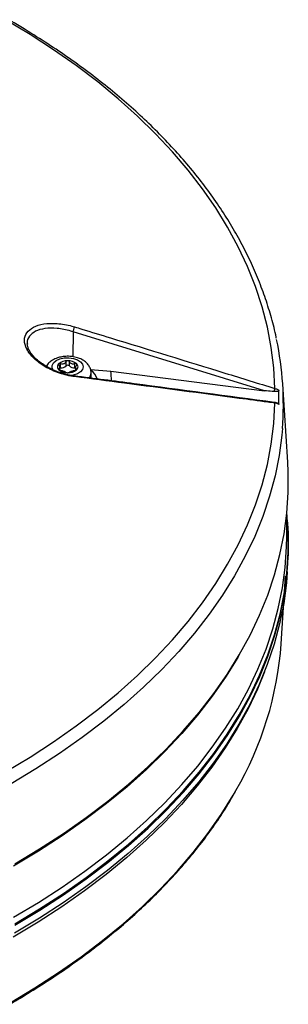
# Model space of a CAD drawing. Header units: millimetres. Extents: x 1588 to 4263, y 172 to 3488.
# Tile 45 of 46: x 2497 to 2569, y 3037 to 3300. Entities that reach past the tile are written whole.
import ezdxf

# ---------------------------------------------------------------- set-up
doc = ezdxf.new("R2010")
doc.units = ezdxf.units.MM
doc.header["$LTSCALE"] = 13

msp = doc.modelspace()

# ---------------------------------------------------------------- linework, layer by layer
at = {"color": 7, "linetype": 'Continuous', "lineweight": 25}
for p, q in [((2511.54, 3216.35), (2511.48, 3209.72)), ((2562.66, 3200.65), (2511.54, 3216.35)), ((2499.35, 3213.2), (2499.38, 3213.08)), ((2508.03, 3206.08), (2508.03, 3206.85)), ((2508.19, 3206.78), (2508.19, 3207.91)), ((2509.66, 3207.26), (2509.66, 3208.4)), ((2510.55, 3207.26), (2510.55, 3208.39)), ((2512.01, 3206.77), (2512.01, 3207.9)), ((2512.16, 3206.84), (2512.16, 3206.08)), ((2507.74, 3206.23), (2507.74, 3206.49)), ((2511.8, 3204.61), (2511.8, 3204.61)), ((2512.44, 3206.22), (2512.44, 3206.48)), ((2516.17, 3206.32), (2521.65, 3205.89)), ((2516.34, 3204.14), (2516.34, 3205.35)), ((2521.65, 3205.89), (2562.66, 3200.65)), ((2568.83, 3181.57), (2567.49, 3202.36)), ((2568.55, 3161.78), (2568.55, 3167.63)), ((2568.86, 3165.21), (2568.84, 3165.6)), ((2568.72, 3152.37), (2568.86, 3154.54)), ((2567.11, 3133.18), (2568.26, 3151.16)), ((2555.72, 3129.89), (2556.15, 3130.63))]:
    msp.add_line(p, q, dxfattribs=at)
at = {"color": 7, "linetype": 'Continuous', "lineweight": 25, "flags": 128}
for points in [[(2565.43, 3201.24), (2565.11, 3206.72), (2564.43, 3212.17), (2563.39, 3217.61), (2561.99, 3223.03), (2560.22, 3228.41), (2558.1, 3233.74), (2555.62, 3239.02), (2552.79, 3244.25), (2549.61, 3249.4), (2546.09, 3254.49), (2542.23, 3259.49), (2538.05, 3264.4), (2533.53, 3269.21), (2528.7, 3273.92), (2523.56, 3278.52), (2518.12, 3283), (2512.38, 3287.36), (2506.35, 3291.58), (2500.04, 3295.67), (2493.47, 3299.61)], [(2508.03, 3209.14), (2509.19, 3209.4), (2510.43, 3209.45), (2511.64, 3209.28), (2512.71, 3208.92), (2513.55, 3208.39), (2514.08, 3207.75), (2514.26, 3207.04), (2514.07, 3206.33), (2513.53, 3205.68), (2512.68, 3205.16), (2511.6, 3204.81), (2510.98, 3204.7)], [(2506.2, 3206.2), (2505.97, 3206.7), (2505.98, 3207.42), (2506.35, 3208.1), (2507.05, 3208.69), (2508.03, 3209.14)], [(2508.19, 3206.78), (2508.05, 3206.77), (2508.03, 3206.77)], [(2512.16, 3206.76), (2512.15, 3206.76), (2512.01, 3206.77)], [(2511.94, 3204.4), (2511.9, 3204.5), (2511.86, 3204.57), (2511.82, 3204.61), (2511.8, 3204.61)], [(2493.47, 3098.98), (2500.04, 3102.92), (2506.35, 3107.01), (2512.38, 3111.24), (2518.12, 3115.59), (2523.56, 3120.07), (2528.7, 3124.67), (2533.53, 3129.38), (2538.05, 3134.2), (2542.23, 3139.11), (2546.09, 3144.11), (2549.61, 3149.19), (2552.79, 3154.35), (2555.62, 3159.57), (2558.1, 3164.85), (2560.22, 3170.19), (2561.99, 3175.57), (2563.39, 3180.98), (2564.43, 3186.42), (2565.11, 3191.88), (2565.43, 3197.35)], [(2565.43, 3197.35), (2565.41, 3197.42), (2565.38, 3197.47), (2565.36, 3197.52), (2565.33, 3197.54), (2565.29, 3197.55)], [(2567.4, 3190.54), (2567.25, 3188.84), (2566.52, 3183.37), (2565.44, 3177.92), (2563.99, 3172.5), (2562.18, 3167.12), (2560.01, 3161.78), (2557.49, 3156.49), (2554.63, 3151.26), (2551.42, 3146.1), (2547.87, 3141.02), (2543.98, 3136.01), (2539.77, 3131.1), (2535.23, 3126.28), (2530.37, 3121.57), (2525.21, 3116.96), (2519.74, 3112.48), (2513.99, 3108.12), (2507.94, 3103.89), (2501.62, 3099.79), (2495.03, 3095.84)], [(2495.98, 3074.47), (2502.6, 3078.44), (2508.96, 3082.56), (2515.03, 3086.81), (2520.82, 3091.2), (2526.32, 3095.71), (2531.51, 3100.34), (2536.39, 3105.08), (2540.95, 3109.92), (2545.19, 3114.86), (2549.1, 3119.89), (2552.67, 3125), (2555.9, 3130.19), (2558.78, 3135.45), (2561.31, 3140.77), (2563.48, 3146.13), (2565.3, 3151.55), (2566.76, 3157), (2567.86, 3162.47), (2568.59, 3167.97), (2568.95, 3173.48), (2568.95, 3178.99), (2568.83, 3181.57)], [(2495.99, 3058.5), (2502.61, 3062.47), (2508.96, 3066.59), (2515.04, 3070.84), (2520.83, 3075.23), (2526.33, 3079.74), (2531.52, 3084.37), (2536.4, 3089.11), (2540.96, 3093.95), (2545.2, 3098.89), (2549.11, 3103.92), (2552.68, 3109.04), (2555.9, 3114.23), (2558.79, 3119.48), (2561.32, 3124.8), (2563.49, 3130.17), (2565.31, 3135.58), (2566.77, 3141.03), (2567.86, 3146.51), (2568.6, 3152), (2568.96, 3157.51), (2568.96, 3163.03), (2568.62, 3168.3)], [(2496, 3058.1), (2502.63, 3062.07), (2508.98, 3066.18), (2515.06, 3070.44), (2520.85, 3074.82), (2526.35, 3079.33), (2531.54, 3083.96), (2536.42, 3088.7), (2540.98, 3093.55), (2545.22, 3098.49), (2549.13, 3103.52), (2552.7, 3108.63), (2555.93, 3113.82), (2558.81, 3119.08), (2561.34, 3124.4), (2563.52, 3129.77), (2565.34, 3135.18), (2566.79, 3140.63), (2567.89, 3146.11), (2568.62, 3151.61), (2568.99, 3157.12), (2568.99, 3162.63), (2568.86, 3165.21)], [(2495.66, 3060.2), (2502.27, 3064.17), (2508.62, 3068.28), (2514.68, 3072.52), (2520.46, 3076.9), (2525.95, 3081.4), (2531.13, 3086.02), (2536, 3090.75), (2540.56, 3095.59), (2544.79, 3100.52), (2548.69, 3105.54), (2552.25, 3110.64), (2555.47, 3115.82), (2558.35, 3121.07), (2560.87, 3126.38), (2563.05, 3131.74), (2564.86, 3137.14), (2566.32, 3142.58), (2567.41, 3148.05), (2568.14, 3153.53), (2568.51, 3159.03), (2568.55, 3161.78)], [(2568.72, 3152.37), (2568.48, 3149.44), (2567.75, 3143.94), (2566.66, 3138.47), (2565.2, 3133.02), (2563.38, 3127.61), (2561.21, 3122.25), (2558.68, 3116.93), (2555.8, 3111.68), (2552.57, 3106.49), (2549, 3101.38), (2545.1, 3096.35), (2540.86, 3091.41), (2536.3, 3086.57), (2531.42, 3081.83), (2526.23, 3077.21), (2520.74, 3072.7), (2514.95, 3068.32), (2508.88, 3064.07), (2502.53, 3059.95), (2495.91, 3055.98)], [(2555.72, 3129.89), (2555.47, 3129.46), (2552.25, 3124.28), (2548.68, 3119.18), (2544.78, 3114.15), (2540.55, 3109.22), (2536, 3104.39), (2531.13, 3099.66), (2525.95, 3095.04), (2520.46, 3090.54), (2514.68, 3086.16), (2508.62, 3081.91), (2502.27, 3077.8), (2495.66, 3073.84)], [(2562.65, 3125.7), (2560.76, 3121.09), (2558.23, 3115.78), (2555.36, 3110.54), (2552.14, 3105.36), (2548.58, 3100.26), (2544.68, 3095.24), (2540.45, 3090.31), (2535.9, 3085.48), (2531.03, 3080.75), (2525.85, 3076.13), (2520.37, 3071.63), (2514.59, 3067.26), (2508.53, 3063.01), (2502.19, 3058.91), (2495.58, 3054.94)], [(2494.76, 3037.41), (2501.34, 3041.35), (2507.65, 3045.44), (2513.68, 3049.67), (2519.43, 3054.02), (2524.89, 3058.5), (2530.05, 3063.09), (2534.89, 3067.8), (2539.42, 3072.61), (2543.63, 3077.52), (2547.51, 3082.51), (2551.06, 3087.59), (2554.26, 3092.75), (2555.01, 3094.03)]]:
    msp.add_lwpolyline(points, dxfattribs=at)
at = {"color": 7, "linetype": 'Continuous', "lineweight": 25}
for centre, radius, start, end in [((2486.51, 3224.57), 26.34, 341.8352, 344.8452), ((2484.33, 3197.06), 83.33, 355.51, 11.9541), ((2508.4, 3207.05), 1.06, 130.6173, 228.4768), ((2509.93, 3205.17), 3.48, 87.0163, 129.4882), ((2508.45, 3208.48), 1.72, 261.5062, 314.9982), ((2510.11, 3206.8), 0.638, 45.9641, 133.734), ((2510.27, 3205.2), 3.45, 50.0146, 92.7564), ((2511.77, 3208.45), 1.71, 224.4697, 278.3013), ((2511.79, 3207.05), 1.06, 310.6173, 48.4768), ((2509.92, 3208.9), 3.45, 230.0146, 272.7564), ((2510.26, 3208.93), 3.48, 267.0163, 309.4882), ((2513.99, 3205.39), 2.35, 325.3275, 359.1126), ((2514.1, 3202.73), 3.98, 15.8104, 55.8059), ((2454.28, 3200.97), 67.54, 1.9848, 4.1738), ((2545.09, 3206.71), 21.06, 342.6082, 344.9531), ((2484.21, 3198.9), 82.24, 358.6852, 1.3148), ((2476.36, 3139.79), 90.98, 329.8091, 355.8325)]:
    msp.add_arc(centre, radius, start, end, dxfattribs=at)
for points, knots in [([(2565.8, 3214.6), (2565.78, 3214.71), (2565.45, 3216.54), (2564.51, 3220.06), (2562.97, 3225.15), (2561.09, 3230.2), (2558.9, 3235.21), (2556.4, 3240.18), (2553.61, 3245.09), (2550.51, 3249.93), (2547.11, 3254.71), (2543.43, 3259.42), (2539.45, 3264.04), (2535.2, 3268.58), (2530.67, 3273.02), (2525.86, 3277.37), (2520.8, 3281.61), (2515.47, 3285.75), (2509.9, 3289.77), (2504.08, 3293.66), (2498.9, 3296.91), (2495.62, 3298.83), (2494.42, 3299.53)], [0, 0, 0, 0, 0.003534, 0.056763, 0.110037, 0.163364, 0.216752, 0.270202, 0.323716, 0.37729, 0.430921, 0.484603, 0.53833, 0.592095, 0.645891, 0.699713, 0.753554, 0.80741, 0.861276, 0.915148, 0.969023, 1, 1, 1, 1]), ([(2511.94, 3204.4), (2511.26, 3204.51), (2509.91, 3204.72), (2507.89, 3205.32), (2505.93, 3206.08), (2504.1, 3207.02), (2502.46, 3208.1), (2501.05, 3209.28), (2499.94, 3210.52), (2498.88, 3212.15), (2498.35, 3214.15), (2499.01, 3216.2), (2500.83, 3217.72), (2503.65, 3218.59), (2506.64, 3218.69), (2509.23, 3218.36), (2510.81, 3218.01), (2511.7, 3217.75), (2511.94, 3217.68)], [0, 0, 0, 0, 0.0515176, 0.1030358, 0.1545755, 0.2061099, 0.2572483, 0.3083771, 0.3579695, 0.4075531, 0.502576, 0.5951002, 0.6875579, 0.7822618, 0.880451, 0.9313079, 0.9821652, 1, 1, 1, 1]), ([(2511.54, 3216.35), (2511.33, 3216.42), (2509.91, 3216.87), (2507.25, 3217.38), (2503.97, 3217.35), (2501.36, 3216.62), (2499.79, 3215.25), (2499.12, 3214.02), (2499.33, 3213.25), (2499.35, 3213.2)], [0, 0, 0, 0, 0.035427, 0.236876, 0.431902, 0.61964, 0.802482, 0.985142, 1, 1, 1, 1]), ([(2511.94, 3217.68), (2512.57, 3217.48), (2515.76, 3216.51), (2529.14, 3212.41), (2546.33, 3207.13), (2560.97, 3202.62), (2565.43, 3201.24)], [0, 0, 0, 0, 0.035726, 0.178629, 0.750241, 1, 1, 1, 1]), ([(2511.8, 3204.63), (2511.55, 3204.66), (2510.71, 3204.75), (2509.22, 3205.11), (2507.41, 3205.68), (2505.66, 3206.42), (2504.04, 3207.29), (2502.61, 3208.27), (2501.4, 3209.31), (2500.45, 3210.38), (2499.78, 3211.42), (2499.39, 3212.38), (2499.34, 3212.92), (2499.32, 3213.18)], [0, 0, 0, 0, 0.04084, 0.140384, 0.240351, 0.340018, 0.439585, 0.537518, 0.634978, 0.729654, 0.824211, 0.915928, 1, 1, 1, 1]), ([(2516.31, 3205.36), (2516.32, 3205.48), (2516.36, 3205.94), (2516.1, 3206.73), (2515.59, 3207.62), (2514.83, 3208.38), (2513.87, 3209.02), (2512.69, 3209.49), (2511.35, 3209.79), (2509.94, 3209.87), (2508.59, 3209.74), (2507.5, 3209.47), (2506.47, 3209.08), (2505.54, 3208.53), (2504.77, 3207.84), (2504.48, 3207.33), (2504.38, 3207.15)], [0, 0, 0, 0, 0.025141, 0.097819, 0.168848, 0.242175, 0.320615, 0.404269, 0.4901, 0.575905, 0.662066, 0.737941, 0.786653, 0.877554, 0.955465, 1, 1, 1, 1]), ([(2507.72, 3207.85), (2507.7, 3207.84), (2507.67, 3207.79), (2507.64, 3207.71), (2507.66, 3207.59), (2507.72, 3207.51), (2507.75, 3207.47)], [0, 0, 0, 0, 0.146347, 0.41688, 0.6907, 1, 1, 1, 1]), ([(2508.19, 3207.91), (2508.14, 3207.92), (2508.03, 3207.95), (2507.88, 3207.94), (2507.77, 3207.9), (2507.73, 3207.86), (2507.72, 3207.85)], [0, 0, 0, 0, 0.293317, 0.587513, 0.871368, 1, 1, 1, 1]), ([(2507.74, 3206.49), (2507.82, 3206.53), (2507.98, 3206.6), (2508.05, 3206.82), (2507.99, 3207.1), (2507.86, 3207.33), (2507.77, 3207.44), (2507.75, 3207.47)], [0, 0, 0, 0, 0.246764, 0.494652, 0.719574, 0.941666, 1, 1, 1, 1]), ([(2508.19, 3207.91), (2508.34, 3207.87), (2508.64, 3207.8), (2509.06, 3207.85), (2509.4, 3208.04), (2509.58, 3208.24), (2509.65, 3208.37), (2509.66, 3208.4)], [0, 0, 0, 0, 0.246747, 0.494637, 0.719561, 0.941652, 1, 1, 1, 1]), ([(2510.11, 3208.64), (2510.08, 3208.64), (2510, 3208.64), (2509.88, 3208.6), (2509.74, 3208.52), (2509.69, 3208.44), (2509.66, 3208.4)], [0, 0, 0, 0, 0.146424, 0.416956, 0.690778, 1, 1, 1, 1]), ([(2510.55, 3208.39), (2510.52, 3208.43), (2510.47, 3208.51), (2510.34, 3208.6), (2510.21, 3208.64), (2510.13, 3208.64), (2510.11, 3208.64)], [0, 0, 0, 0, 0.293403, 0.587595, 0.871447, 1, 1, 1, 1]), ([(2510.55, 3208.39), (2510.62, 3208.28), (2510.75, 3208.06), (2511.11, 3207.86), (2511.51, 3207.8), (2511.81, 3207.84), (2511.98, 3207.89), (2512.01, 3207.9)], [0, 0, 0, 0, 0.246772, 0.4946587, 0.7195803, 0.9416728, 1, 1, 1, 1]), ([(2512.49, 3207.84), (2512.47, 3207.85), (2512.43, 3207.89), (2512.33, 3207.93), (2512.18, 3207.94), (2512.07, 3207.91), (2512.01, 3207.9)], [0, 0, 0, 0, 0.146401, 0.416933, 0.690754, 1, 1, 1, 1]), ([(2512.45, 3207.46), (2512.37, 3207.35), (2512.21, 3207.14), (2512.14, 3206.84), (2512.2, 3206.62), (2512.33, 3206.52), (2512.42, 3206.48), (2512.44, 3206.48)], [0, 0, 0, 0, 0.246764, 0.494652, 0.719574, 0.941666, 1, 1, 1, 1]), ([(2512.45, 3207.46), (2512.48, 3207.5), (2512.54, 3207.57), (2512.56, 3207.69), (2512.54, 3207.78), (2512.5, 3207.82), (2512.49, 3207.84)], [0, 0, 0, 0, 0.293376, 0.58757, 0.871423, 1, 1, 1, 1]), ([(2507.74, 3206.49), (2507.71, 3206.48), (2507.65, 3206.45), (2507.63, 3206.38), (2507.66, 3206.31), (2507.69, 3206.27), (2507.7, 3206.26)], [0, 0, 0, 0, 0.293376, 0.58757, 0.871423, 1, 1, 1, 1]), ([(2507.7, 3206.26), (2507.72, 3206.25), (2507.76, 3206.21), (2507.86, 3206.14), (2508.01, 3206.08), (2508.12, 3206.06), (2508.18, 3206.05)], [0, 0, 0, 0, 0.146401, 0.416933, 0.690754, 1, 1, 1, 1]), ([(2509.64, 3205.55), (2509.57, 3205.59), (2509.44, 3205.68), (2509.08, 3205.81), (2508.68, 3205.93), (2508.38, 3206.01), (2508.21, 3206.04), (2508.18, 3206.05)], [0, 0, 0, 0, 0.246772, 0.494659, 0.71958, 0.941673, 1, 1, 1, 1]), ([(2509.64, 3205.55), (2509.67, 3205.54), (2509.72, 3205.51), (2509.85, 3205.47), (2509.98, 3205.46), (2510.06, 3205.46), (2510.08, 3205.46)], [0, 0, 0, 0, 0.2934026, 0.5875952, 0.8714469, 1, 1, 1, 1]), ([(2510.08, 3205.46), (2510.11, 3205.46), (2510.19, 3205.46), (2510.32, 3205.47), (2510.45, 3205.51), (2510.5, 3205.53), (2510.53, 3205.55)], [0, 0, 0, 0, 0.146424, 0.416956, 0.690778, 1, 1, 1, 1]), ([(2512, 3206.04), (2511.85, 3206.01), (2511.56, 3205.94), (2511.13, 3205.81), (2510.79, 3205.69), (2510.61, 3205.61), (2510.54, 3205.56), (2510.53, 3205.55)], [0, 0, 0, 0, 0.246747, 0.494637, 0.719561, 0.941652, 1, 1, 1, 1]), ([(2565.29, 3197.55), (2552.81, 3199.21), (2534.99, 3201.58), (2517.15, 3203.9), (2511.8, 3204.6)], [0, 0, 0, 0, 0.7002594, 1, 1, 1, 1]), ([(2565.43, 3197.35), (2564.79, 3197.43), (2561.6, 3197.85), (2548.23, 3199.63), (2531.04, 3201.9), (2516.39, 3203.81), (2511.94, 3204.4)], [0, 0, 0, 0, 0.035726, 0.178629, 0.750241, 1, 1, 1, 1]), ([(2512, 3206.04), (2512.05, 3206.05), (2512.16, 3206.07), (2512.32, 3206.13), (2512.42, 3206.2), (2512.46, 3206.23), (2512.48, 3206.25)], [0, 0, 0, 0, 0.293317, 0.587513, 0.871368, 1, 1, 1, 1]), ([(2512.48, 3206.25), (2512.49, 3206.26), (2512.53, 3206.3), (2512.55, 3206.36), (2512.53, 3206.43), (2512.47, 3206.46), (2512.44, 3206.48)], [0, 0, 0, 0, 0.146347, 0.41688, 0.6907, 1, 1, 1, 1]), ([(2565.18, 3200.42), (2565.01, 3200.43), (2564.16, 3200.48), (2563.33, 3200.58), (2562.66, 3200.65)], [0, 0, 0, 0, 0.210133, 1, 1, 1, 1]), ([(2566.44, 3200.78), (2566.43, 3200.75), (2566.42, 3200.68), (2566.31, 3200.57), (2566.1, 3200.47), (2565.71, 3200.4), (2565.4, 3200.41), (2565.18, 3200.42)], [0, 0, 0, 0, 0.110302, 0.230823, 0.418784, 0.604867, 1, 1, 1, 1]), ([(2565.43, 3201.24), (2565.68, 3201.16), (2566.03, 3201.04), (2566.34, 3200.84), (2566.44, 3200.78)], [0, 0, 0, 0, 0.6988048, 1, 1, 1, 1]), ([(2566.11, 3197.3), (2565.95, 3197.38), (2565.69, 3197.5), (2565.4, 3197.53), (2565.29, 3197.54)], [0, 0, 0, 0, 0.637679, 1, 1, 1, 1]), ([(2566.44, 3197.01), (2566.34, 3197.06), (2566.03, 3197.21), (2565.68, 3197.29), (2565.43, 3197.35)], [0, 0, 0, 0, 0.3011952, 1, 1, 1, 1]), ([(2566.12, 3197.33), (2566.19, 3197.29), (2566.32, 3197.23), (2566.42, 3197.12), (2566.43, 3197.04), (2566.44, 3197.01)], [0, 0, 0, 0, 0.4173472, 0.7215703, 1, 1, 1, 1]), ([(2494.56, 3036.99), (2495.65, 3037.63), (2498.82, 3039.48), (2503.89, 3042.64), (2509.69, 3046.51), (2515.25, 3050.5), (2520.56, 3054.61), (2525.61, 3058.82), (2530.39, 3063.13), (2534.91, 3067.54), (2539.16, 3072.05), (2543.12, 3076.63), (2546.8, 3081.3), (2550.17, 3086.04), (2552.88, 3090.2), (2554.34, 3092.8), (2554.89, 3093.77)], [0, 0, 0, 0, 0.040125, 0.116347, 0.192575, 0.268803, 0.34503, 0.421255, 0.497476, 0.57369, 0.649896, 0.72609, 0.80227, 0.878432, 0.954573, 1, 1, 1, 1])]:
    msp.add_open_spline(points, degree=3, knots=knots, dxfattribs=at)

doc.saveas('drawing.dxf')
